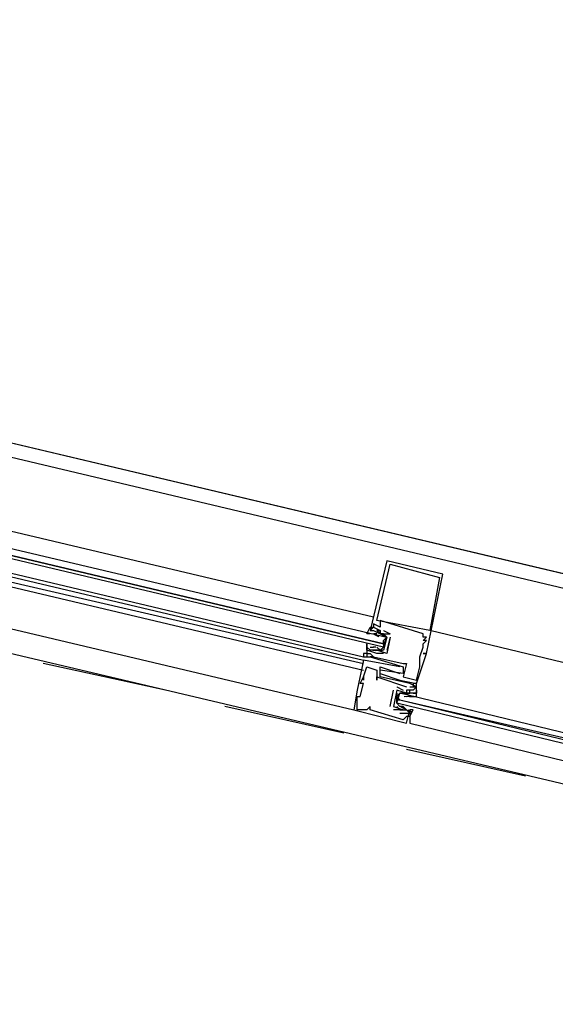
# Model space of a CAD drawing. Header units: feet. Extents: x -79 to 198, y -22 to 181.
# Tile 27 of 164: x 117.8 to 119.96, y 52.59 to 56.56. Entities that reach past the tile are written whole.
import ezdxf

# ---------------------------------------------------------------- set-up
doc = ezdxf.new("R2010")
doc.units = ezdxf.units.FT
doc.layers.add('A-LINEA', color=7, linetype='CONTINUOUS')

msp = doc.modelspace()

# ---------------------------------------------------------------- linework, layer by layer
at = {"layer": 'A-LINEA'}
for p, q in [((123.56, 53.4844), (116.1067, 55.2444)), ((122.4, 53.6978), (116.4267, 55.1111)), ((119.2267, 54.1511), (116.7467, 54.7378)), ((116.7067, 54.5644), (119.1867, 53.9778)), ((116.72, 54.5778), (119.1867, 53.9911)), ((116.7067, 54.5378), (119.1867, 53.9644)), ((116.7067, 54.5244), (119.1867, 53.9378)), ((122.2267, 52.9511), (116.24, 54.3644)), ((116.6667, 54.3644), (119.1467, 53.7778)), ((119.28, 54.3778), (119.28, 54.3778)), ((119.2933, 54.3644), (119.2933, 54.3644)), ((119.5067, 54.3244), (119.5067, 54.3244)), ((119.4933, 54.3111), (119.4933, 54.3111)), ((119.24, 54.1378), (119.24, 54.1378)), ((119.2533, 54.1378), (119.2533, 54.1378)), ((119.2133, 54.0978), (119.2133, 54.0978)), ((119.2267, 54.1244), (119.2267, 54.1244)), ((119.2267, 54.1111), (119.2267, 54.1111)), ((119.2267, 54.0978), (119.2267, 54.0978)), ((119.24, 54.0978), (119.24, 54.0978)), ((119.24, 54.0978), (119.24, 54.0978)), ((119.2533, 54.1111), (119.2533, 54.1111)), ((119.2533, 54.0978), (119.2533, 54.0978)), ((119.2533, 54.0978), (119.2533, 54.0978)), ((119.2533, 54.0978), (119.2533, 54.0978)), ((119.2667, 54.0978), (119.2933, 54.0844)), ((119.2667, 54.0978), (119.2667, 54.0978)), ((119.4533, 54.0978), (119.4533, 54.0978)), ((119.2267, 54.0844), (119.2267, 54.0844)), ((119.24, 54.0844), (119.2267, 54.0844)), ((119.2267, 54.0844), (119.2267, 54.0844)), ((119.2308, 54.0814), (119.247, 54.073)), ((119.2378, 54.0796), (119.248, 54.0734)), ((119.24, 54.0844), (119.24, 54.0844)), ((119.2533, 54.0844), (119.2933, 54.0844)), ((119.2533, 54.0844), (119.2533, 54.0844)), ((119.2533, 54.0844), (119.2533, 54.0844)), ((119.2562, 54.0824), (119.2742, 54.0728)), ((119.2645, 54.0796), (119.2746, 54.0734)), ((119.2667, 54.0711), (119.2667, 54.0711)), ((119.2667, 54.0444), (119.2667, 54.0578)), ((119.2933, 54.0711), (119.28, 54.0044)), ((119.2933, 54.0711), (119.28, 54.0178)), ((119.2933, 54.0844), (119.2933, 54.0844)), ((119.2933, 54.0844), (119.2933, 54.0844)), ((119.2933, 54.0711), (119.2933, 54.0711)), ((119.2933, 54.0711), (119.2933, 54.0711)), ((119.2933, 54.0711), (119.2933, 54.0711)), ((119.4267, 54.0844), (119.4267, 54.0844)), ((119.4267, 54.0711), (119.4267, 54.0711)), ((119.4267, 54.0578), (119.4267, 54.0578)), ((119.44, 54.0711), (119.44, 54.0711)), ((119.44, 54.0578), (119.44, 54.0578)), ((119.2, 54.0311), (119.2, 54.0311)), ((119.2, 54.0178), (119.2, 54.0178)), ((119.2133, 54.0311), (119.2133, 54.0311)), ((119.2133, 54.0311), (119.2133, 54.0311)), ((119.2133, 54.0311), (119.2267, 54.0311)), ((119.2418, 54.017), (119.2235, 54.0167)), ((119.2364, 54.031), (119.2246, 54.0299)), ((119.2267, 54.0311), (119.2267, 54.0311)), ((119.2267, 54.0178), (119.2267, 54.0178)), ((119.2555, 54.0169), (119.2352, 54.0163)), ((119.24, 54.0178), (119.24, 54.0178)), ((119.24, 54.0178), (119.24, 54.0178)), ((119.2631, 54.0176), (119.2512, 54.0166)), ((119.2533, 54.0311), (119.2533, 54.0311)), ((119.2667, 54.0311), (119.2667, 54.0311)), ((119.28, 54.0178), (119.28, 54.0178)), ((119.28, 54.0178), (119.28, 54.0178)), ((119.4267, 54.0444), (119.4267, 54.0444)), ((119.4267, 54.0311), (119.4267, 54.0311)), ((119.1867, 53.9911), (119.2, 53.9911)), ((119.1867, 53.9911), (119.2, 53.9911)), ((119.1867, 53.9911), (119.2, 53.9911)), ((119.1867, 53.9778), (119.1867, 53.9778)), ((119.2, 54.0044), (119.2, 54.0044)), ((119.2, 53.9911), (119.2, 53.9911)), ((119.2133, 54.0044), (119.2133, 54.0044)), ((119.2133, 53.9911), (119.2133, 53.9911)), ((119.2133, 53.9911), (119.2133, 53.9911)), ((119.2267, 53.9911), (119.2267, 53.9911)), ((119.2267, 53.9911), (119.2267, 53.9911)), ((119.2667, 54.0044), (119.24, 54.0044)), ((119.24, 54.0044), (119.24, 54.0044)), ((119.2667, 54.0044), (119.2667, 54.0044)), ((119.28, 54.0044), (119.28, 54.0044)), ((119.28, 54.0044), (119.28, 54.0044)), ((119.4133, 53.9911), (119.4133, 53.9911)), ((119.4133, 53.9778), (119.4133, 53.9778)), ((119.4267, 54.0044), (119.4267, 54.0044)), ((119.44, 54.0044), (119.44, 54.0044)), ((119.44, 54.0044), (119.44, 54.0044)), ((118.3867, 53.8578), (117.8933, 53.9644)), ((119.2, 53.9511), (119.2, 53.9511)), ((119.24, 53.9378), (119.24, 53.9378)), ((119.2533, 53.9511), (119.2533, 53.9511)), ((119.2533, 53.9378), (119.2533, 53.9378)), ((119.3333, 53.9511), (119.3333, 53.9511)), ((119.3333, 53.9378), (119.3333, 53.9378)), ((119.3467, 53.9644), (119.3467, 53.9644)), ((119.3467, 53.9511), (119.3467, 53.9511)), ((119.36, 53.9644), (119.36, 53.9644)), ((119.4133, 53.9644), (119.4133, 53.9644)), ((119.4133, 53.9511), (119.4133, 53.9511)), ((119.1867, 53.9111), (119.1867, 53.9111)), ((119.1867, 53.9111), (119.1867, 53.9111)), ((119.1867, 53.8978), (119.1867, 53.8978)), ((119.24, 53.9111), (119.24, 53.9111)), ((119.24, 53.8978), (119.24, 53.8978)), ((119.2533, 53.9244), (119.2533, 53.9244)), ((119.2533, 53.9111), (119.2533, 53.9111)), ((119.3333, 53.9244), (119.3333, 53.9244)), ((119.3333, 53.8978), (119.3333, 53.8978)), ((119.3467, 53.9244), (119.3467, 53.9244)), ((119.3467, 53.9111), (119.3467, 53.9111)), ((119.4, 53.8978), (119.4, 53.8978)), ((119.16, 53.8578), (119.16, 53.8578)), ((119.1733, 53.8844), (119.1733, 53.8844)), ((119.1867, 53.8844), (119.1867, 53.8844)), ((119.2933, 53.7911), (119.3067, 53.8578)), ((119.3067, 53.8578), (119.3067, 53.8578)), ((119.32, 53.8711), (119.3467, 53.8578)), ((119.32, 53.8711), (119.32, 53.8711)), ((119.32, 53.8578), (119.32, 53.8578)), ((119.32, 53.8578), (119.32, 53.8578)), ((119.3467, 53.8578), (119.3467, 53.8578)), ((119.36, 53.8711), (119.36, 53.8711)), ((119.36, 53.8578), (119.36, 53.8578)), ((119.36, 53.8578), (119.36, 53.8578)), ((119.3733, 53.8844), (119.3733, 53.8844)), ((119.3733, 53.8844), (119.3733, 53.8844)), ((119.3733, 53.8711), (119.3733, 53.8711)), ((119.3733, 53.8578), (119.3733, 53.8578)), ((119.3867, 53.8844), (119.3867, 53.8844)), ((119.3867, 53.8711), (119.3867, 53.8711)), ((119.3867, 53.8711), (119.3867, 53.8711)), ((119.3867, 53.8578), (119.3867, 53.8578)), ((119.4, 53.8844), (119.4, 53.8844)), ((119.4, 53.8844), (119.4, 53.8844)), ((119.4, 53.8711), (119.4, 53.8711)), ((119.4, 53.8711), (119.4, 53.8711)), ((119.16, 53.8311), (119.16, 53.8311)), ((119.1733, 53.8311), (119.1733, 53.8311)), ((119.32, 53.8444), (119.32, 53.8044)), ((119.32, 53.8178), (119.32, 53.8311)), ((119.3467, 53.8444), (119.3467, 53.8444)), ((119.3502, 53.8313), (119.3621, 53.8323)), ((119.3577, 53.832), (119.3781, 53.8325)), ((119.36, 53.8444), (119.36, 53.8444)), ((119.36, 53.8444), (119.36, 53.8444)), ((119.36, 53.8444), (119.3733, 53.8311)), ((119.36, 53.8311), (119.36, 53.8311)), ((119.3716, 53.8319), (119.3899, 53.8322)), ((119.3733, 53.8444), (119.3733, 53.8444)), ((119.3733, 53.8444), (119.3733, 53.8444)), ((119.3769, 53.8313), (119.3888, 53.8323)), ((119.3867, 53.8444), (119.3867, 53.8444)), ((119.4, 53.8444), (119.4, 53.8444)), ((119.1067, 53.6844), (118.6267, 53.7911)), ((119.1467, 53.7778), (119.1467, 53.7778)), ((119.16, 53.8044), (119.16, 53.8044)), ((119.16, 53.7778), (119.16, 53.7778)), ((119.2, 53.7778), (119.2, 53.7778)), ((119.2133, 53.7911), (119.2133, 53.7911)), ((119.2133, 53.7778), (119.2133, 53.7778)), ((119.2933, 53.7911), (119.2933, 53.7911)), ((119.3067, 53.7911), (119.3067, 53.7911)), ((119.3067, 53.7911), (119.3067, 53.7911)), ((119.3067, 53.7778), (119.3067, 53.7778)), ((119.3333, 53.7911), (119.3333, 53.7911)), ((119.3333, 53.7778), (119.3333, 53.7778)), ((119.3333, 53.7778), (119.3333, 53.7778)), ((119.3489, 53.7826), (119.3387, 53.7889)), ((119.3572, 53.7798), (119.3392, 53.7894)), ((119.36, 53.7778), (119.3467, 53.7911)), ((119.3467, 53.7778), (119.3467, 53.7778)), ((119.3467, 53.7778), (119.3467, 53.7778)), ((119.36, 53.7911), (119.36, 53.7911)), ((119.36, 53.7778), (119.36, 53.7778)), ((119.3755, 53.7693), (119.3654, 53.7755)), ((119.3826, 53.7675), (119.3663, 53.7759)), ((119.3733, 53.7778), (119.3733, 53.7778)), ((119.3333, 53.7644), (119.3333, 53.7644)), ((119.3467, 53.7378), (119.3467, 53.7378)), ((119.36, 53.7511), (119.36, 53.7511)), ((119.3733, 53.7644), (119.3733, 53.7644)), ((119.3733, 53.7511), (119.3733, 53.7511)), ((119.36, 53.7244), (119.36, 53.7244)), ((119.84, 53.5111), (119.36, 53.6178))]:
    msp.add_line(p, q, dxfattribs=at)
for points in [[(123.9467, 43.9511), (123.92, 47.9511), (123.56, 53.4844), (119.8267, 54.3644), (116.1067, 55.2444), (116.8, 58.2178), (117.1867, 59.8444), (116.8667, 59.9111), (115.8267, 60.1644), (114.5867, 60.4578), (118.2, 75.6978), (129.9467, 72.9244)], [(116.7333, 54.6711), (119.28, 54.0711), (119.2667, 54.0578), (119.2667, 54.0444), (116.7333, 54.6444), (119.2667, 54.0444), (119.2667, 54.0311), (116.7333, 54.6311)], [(119.2533, 53.9244), (119.3333, 53.8978), (119.4, 53.8844), (119.44, 54.0044), (119.4267, 54.0044), (119.44, 54.0044), (119.5067, 54.3244), (119.28, 54.3778), (119.2133, 54.0978), (119.2267, 54.0978)], [(119.2933, 54.3644), (119.4933, 54.3111), (119.4533, 54.0978), (119.24, 54.1378), (119.2933, 54.3644)], [(119.24, 54.0044), (119.2, 54.0178), (119.2, 54.0044), (119.2133, 54.0044), (119.2267, 53.9911), (119.2267, 53.9911), (119.3467, 53.9644), (119.36, 53.9644), (119.3467, 53.9111), (119.4, 53.8978), (119.4133, 53.9511), (119.4133, 53.9644), (119.4133, 53.9778), (119.4133, 53.9911), (119.4267, 54.0311), (119.4267, 54.0444), (119.44, 54.0578), (119.4267, 54.0578), (119.44, 54.0711), (119.4267, 54.0711), (119.4267, 54.0844), (119.2533, 54.1378), (119.2533, 54.1111), (119.2267, 54.1244), (119.2267, 54.1111), (119.2533, 54.0978), (119.2533, 54.0978)], [(119.2133, 54.0844), (119.2, 54.0844), (119.2133, 54.1111), (119.2267, 54.1111), (119.2133, 54.0978), (119.2267, 54.0978), (119.2533, 54.0844), (119.2533, 54.0978), (119.2533, 54.0844), (119.28, 54.0711), (119.2667, 54.0178)], [(119.24, 54.0978), (119.2533, 54.0844), (119.2533, 54.0978), (119.24, 54.0978), (119.2533, 54.0978), (119.2533, 54.0844)], [(122.3333, 53.4178), (120.56, 53.8311), (119.4533, 54.0978)], [(119.24, 54.0311), (119.2533, 54.0178), (119.2667, 54.0311), (119.28, 54.0711), (119.2667, 54.0844), (119.2533, 54.0844)], [(119.2667, 54.0178), (119.24, 54.0178), (119.2267, 54.0178), (119.2133, 54.0178), (119.2, 54.0311), (119.2, 54.0178), (119.2, 54.0444), (119.2, 54.0311)], [(119.2, 54.0311), (119.2, 53.9911), (119.2133, 53.9911), (119.2267, 53.9911), (119.2133, 53.9911), (119.3467, 53.9511), (119.3467, 53.9244), (119.2533, 53.9378)], [(119.28, 54.0044), (119.24, 54.0178), (119.2267, 54.0178)], [(119.3333, 53.9511), (119.1867, 53.9778), (119.16, 53.8578), (119.1467, 53.7778)], [(119.2, 54.0044), (119.1867, 54.0044), (119.1867, 53.9911)], [(119.2, 54.0044), (119.1867, 54.0044), (119.1867, 53.9911)], [(119.2, 54.0044), (119.1867, 54.0044), (119.1867, 53.9911)], [(119.2, 53.7778), (119.16, 53.7778), (119.16, 53.8044), (119.16, 53.8311), (119.1733, 53.8311), (119.1867, 53.8844), (119.1733, 53.8844), (119.1867, 53.9111), (119.1867, 53.8978), (119.1867, 53.9111), (119.2, 53.9511), (119.24, 53.9378), (119.24, 53.8978), (119.24, 53.9111), (119.36, 53.8711)], [(119.3867, 53.8444), (119.4, 53.8444), (119.4, 53.8844), (119.3867, 53.8844), (119.3867, 53.8711), (119.4, 53.8711), (119.3733, 53.8844), (119.2533, 53.9111), (119.2533, 53.9511), (119.3333, 53.9244)], [(119.3733, 53.8444), (119.3733, 53.8444), (119.36, 53.8444), (119.3733, 53.8444), (119.3733, 53.8578), (119.36, 53.8578), (119.36, 53.8444), (119.32, 53.8578), (119.3067, 53.7911), (119.3467, 53.7778), (119.3333, 53.7778), (119.3467, 53.7778), (119.36, 53.7778), (119.36, 53.7778)], [(119.3867, 53.8311), (119.4, 53.8311), (119.4, 53.8578), (119.4, 53.8444), (119.3867, 53.8444), (119.36, 53.8444), (119.3467, 53.8444), (119.3333, 53.8444)], [(119.3733, 53.8711), (119.3867, 53.8711), (119.4, 53.8711), (119.3867, 53.8578), (119.36, 53.8578), (119.36, 53.8578)], [(119.3467, 53.7911), (119.3333, 53.7911), (119.32, 53.8044), (119.3333, 53.8444), (119.3467, 53.8444), (119.36, 53.8444)], [(120.4933, 53.5644), (119.3333, 53.8444), (119.32, 53.8311), (119.3333, 53.8178), (120.4933, 53.5511)], [(120.48, 53.5244), (119.32, 53.8044), (119.32, 53.8178), (119.3333, 53.8178), (120.4933, 53.5378)], [(119.1467, 53.7778), (119.36, 53.7244), (119.3733, 53.7778)], [(119.3333, 53.7644), (119.3733, 53.7644), (119.3733, 53.7511), (119.36, 53.7511), (119.3467, 53.7378), (119.2133, 53.7778), (119.2133, 53.7911), (119.2, 53.7778)], [(119.3333, 53.7778), (119.3333, 53.7778), (119.3067, 53.7778)], [(119.32, 53.7911), (119.3333, 53.7778), (119.3467, 53.7778), (119.36, 53.7778), (119.3733, 53.7644), (119.3733, 53.7778), (119.3733, 53.7644), (119.3733, 53.7511), (119.3867, 53.7778), (119.3733, 53.7778)], [(119.3733, 53.7511), (119.3733, 53.7511), (119.3733, 53.7244), (120.4667, 53.4578)], [(119.3733, 53.7511), (119.3733, 53.7511), (119.3733, 53.7244)], [(119.3733, 53.7511), (119.3733, 53.7511), (119.3733, 53.7244)]]:
    msp.add_lwpolyline(points, dxfattribs=at)

doc.saveas('drawing.dxf')
